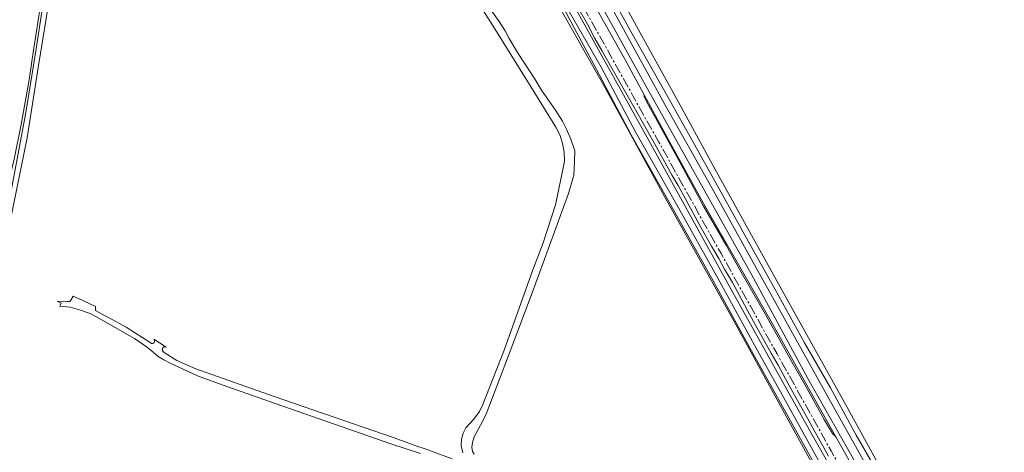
# Model space of a CAD drawing. Header units: metres. Extents: x 152610 to 160096, y 456114 to 462495.
# Tile 169 of 256: x 156078 to 156563, y 459770 to 459983. Entities that reach past the tile are written whole.
import ezdxf

# ---------------------------------------------------------------- set-up
doc = ezdxf.new("R2010")
doc.units = ezdxf.units.M
doc.header["$LTSCALE"] = 0.5
doc.linetypes.add('AM-AS-SO', pattern=[16, 10, -2, 2, -2])
for name, color, linetype, lineweight in [('B-PV-AM-AS_SPOOR_TREIN-G', 10, 'AM-AS-SO', 18), ('B-PV-GR-GRAS-GV', 251, 'CONTINUOUS', 13), ('B-PV-GR-GROENVOORZIENING-GV', 251, 'CONTINUOUS', 18), ('B-PV-OG-TERREIN_BEGROEID-GV', 251, 'CONTINUOUS', 18), ('B-PV-OG-TERREIN_OEVER-GV', 251, 'CONTINUOUS', 18), ('B-PV-OG-WATER_SLOOT-GV', 251, 'CONTINUOUS', 18), ('B-PV-VH-HALFVERHARDING-GV', 251, 'CONTINUOUS', 18), ('B-PV-VH-ONVERHARD_ZAND-GV', 251, 'CONTINUOUS', 18), ('B-PV-VH-OPENVERHARDING_BETONSTRAATSTEEN-GV', 251, 'CONTINUOUS', 18)]:
    doc.layers.add(name, color=color, linetype=linetype, lineweight=lineweight)

msp = doc.modelspace()

# ---------------------------------------------------------------- linework, layer by layer
at = {"layer": 'B-PV-AM-AS_SPOOR_TREIN-G', "flags": 128}
msp.add_lwpolyline([(156643.196, 459474.478), (156640.264, 459479.721), (156634.605, 459489.783), (156625.666, 459505.821), (156614.507, 459525.763), (156605.986, 459541.047), (156595.849, 459559.197), (156584.193, 459580.089), (156571.197, 459603.404), (156555.764, 459631.011), (156540.281, 459658.71), (156529.69, 459677.68), (156517.249, 459700.046), (156502.708, 459725.935), (156490.408, 459747.991), (156477.985, 459770.218), (156465.167, 459793.21), (156451.316, 459817.96), (156438.21, 459841.42), (156423.548, 459867.689), (156409.08, 459893.528), (156393.082, 459922.221), (156380.408, 459944.844), (156366.26, 459970.323), (156352.401, 459994.857), (156339.202, 460018.742), (156327.136, 460040.329), (156309.674, 460071.618), (156295.548, 460096.787), (156279.195, 460126.128), (156267.28, 460147.477), (156253.882, 460171.497), (156238.888, 460198.336), (156222.944, 460226.888), (156204.983, 460259.071), (156195.644, 460275.849), (156179.337, 460305.042), (156165.724, 460329.395), (156152.617, 460352.907)], dxfattribs=at)
at = {"layer": 'B-PV-GR-GRAS-GV', "flags": 128}
for points in [[(156352.076, 460006.337), (156376.345, 459963.132), (156385.837, 459945.607), (156396.66, 459925.625), (156414.982, 459892.101), (156432.277, 459862.056), (156448.349, 459834.004), (156473.704, 459788.827), (156480.28, 459777.21), (156520.751, 459705.709), (156540.453, 459670.286), (156543.999, 459663.911), (156566.8, 459622.65)], [(156573.174, 459616.535), (156552.228, 459653.913), (156522.996, 459707.103), (156513.44, 459724.22), (156500, 459746.688), (156466.416, 459805.871), (156438.56, 459857.351), (156387.495, 459948.488), (156358.963, 460000)]]:
    msp.add_lwpolyline(points, dxfattribs=at)
at = {"layer": 'B-PV-GR-GROENVOORZIENING-GV', "flags": 128}
for points in [[(156476.604, 459767.677), (156472.397, 459775.336), (156469.538, 459780.312), (156466.527, 459785.943), (156459.93, 459797.721), (156455.427, 459805.624), (156451.781, 459812.356), (156448.333, 459818.29), (156444.706, 459825.077), (156439.77, 459833.913), (156436.8, 459839.392), (156434.023, 459844.567), (156429.326, 459853.07), (156425.412, 459859.677), (156422.555, 459864.948), (156419.072, 459871.056), (156413.193, 459881.192), (156406.299, 459893.967), (156402.606, 459900.931), (156399.684, 459905.774), (156395.173, 459913.936), (156389.255, 459924.498), (156382.926, 459935.817), (156380.013, 459940.824), (156370.768, 459957.248), (156365.009, 459967.415), (156361.331, 459973.707), (156357.906, 459980.4), (156352.842, 459989.291)], [(156352.38, 459987.218), (156388.071, 459923.044), (156427.815, 459851.258), (156468.849, 459777.8), (156486.298, 459746.933), (156487.935, 459744.037), (156499.999, 459721.762), (156596, 459551.11)]]:
    msp.add_lwpolyline(points, dxfattribs=at)
at = {"layer": 'B-PV-OG-TERREIN_BEGROEID-GV', "flags": 128}
msp.add_lwpolyline([(156088.571, 459991.96), (156085.591, 459972.744), (156084.972, 459968.746), (156082.659, 459952.946), (156078.693, 459930.985), (156075.283, 459913.825), (156069.851, 459891.307), (156065.858, 459869.199), (156068.154, 459868.659), (156074.35, 459900.873), (156080.818, 459935.828), (156083.344, 459951.046), (156086.189, 459968.2), (156089.305, 459988.575)], dxfattribs=at)
at = {"layer": 'B-PV-OG-TERREIN_OEVER-GV', "flags": 128}
for points in [[(156337.879, 460000), (156366.544, 459949.043), (156395.768, 459895.589), (156430.141, 459833.861), (156454.944, 459788.804), (156469.973, 459761.486), (156479.108, 459746.551), (156482.602, 459740.837), (156499.645, 459709.43), (156500, 459708.823), (156528.747, 459658.779), (156529.866, 459656.831), (156545.007, 459629.054), (156547.073, 459625.509), (156561.719, 459600.377), (156578.147, 459569.104)], [(156575.406, 459576.775), (156532.921, 459653.519), (156500, 459709.63), (156483.074, 459741.284), (156480.896, 459744.963), (156470.714, 459762.158), (156469.352, 459764.613), (156451.5, 459796.551), (156437.887, 459820.962), (156419.791, 459853.984), (156399.584, 459890.166), (156379.419, 459925.861), (156362.302, 459957.993), (156339.914, 460000)], [(156341.295, 460000), (156364.584, 459959.24), (156381.698, 459927.112), (156401.851, 459891.439), (156422.066, 459855.243), (156440.163, 459822.22), (156453.77, 459797.818), (156471.623, 459765.878), (156479.713, 459751.304), (156482.884, 459746.166), (156484.949, 459742.819), (156500, 459715.082), (156534.226, 459654.26), (156576.719, 459577.5)], [(156358.963, 460000), (156387.495, 459948.488), (156438.56, 459857.351), (156466.416, 459805.871), (156500, 459746.688), (156513.44, 459724.22), (156515.273, 459721.156), (156522.996, 459707.103), (156552.228, 459653.913), (156573.174, 459616.535)], [(156563.573, 459640.797), (156541.414, 459681.123), (156522.32, 459715.505), (156500, 459754.41), (156493.08, 459766.98), (156476.875, 459796.075), (156454.886, 459835.501), (156436.95, 459867.778), (156419.09, 459899.755), (156396.013, 459940.819), (156373.858, 459981.205), (156363.661, 460000)], [(156366.528, 460000), (156379.97, 459975.705), (156396.024, 459947.301), (156411.586, 459919.352), (156425.272, 459894.869), (156437.135, 459873.523), (156450.423, 459849.67), (156464.875, 459823.427), (156477.62, 459801.265), (156490.325, 459778.021), (156500, 459761.223), (156523.093, 459721.04), (156579.513, 459618.998)], [(156600.855, 459584.34), (156544.458, 459685.734), (156537.603, 459698.084), (156521.252, 459727.542), (156517.707, 459733.944), (156508.817, 459750), (156500, 459766.039), (156486.232, 459791.084), (156457.94, 459841.867), (156449.565, 459856.999), (156446.961, 459861.704), (156440.386, 459873.584), (156420.695, 459909.195), (156403.484, 459940.545), (156383.904, 459976.067), (156370.927, 460000)], [(156596, 459551.11), (156499.999, 459721.762), (156487.935, 459744.037), (156486.298, 459746.933), (156468.849, 459777.8), (156427.815, 459851.258), (156388.071, 459923.044), (156352.38, 459987.218)]]:
    msp.add_lwpolyline(points, dxfattribs=at)
at = {"layer": 'B-PV-OG-WATER_SLOOT-GV', "flags": 128}
for points in [[(156363.661, 460000), (156373.858, 459981.205), (156396.013, 459940.819), (156419.09, 459899.755), (156436.95, 459867.778), (156454.886, 459835.501), (156476.875, 459796.075), (156493.08, 459766.98), (156500, 459754.41), (156522.32, 459715.505), (156541.414, 459681.123), (156563.573, 459640.797)], [(156579.513, 459618.998), (156523.093, 459721.04), (156500, 459761.223), (156490.325, 459778.021), (156477.62, 459801.265), (156464.875, 459823.427), (156450.423, 459849.67), (156437.135, 459873.523), (156425.272, 459894.869), (156411.586, 459919.352), (156396.024, 459947.301), (156379.97, 459975.705), (156366.528, 460000)]]:
    msp.add_lwpolyline(points, dxfattribs=at)
at = {"layer": 'B-PV-VH-HALFVERHARDING-GV', "flags": 128}
for points in [[(156520.751, 459705.709), (156480.28, 459777.21), (156478.691, 459778.705), (156474.775, 459785.302), (156464.354, 459804.067), (156458.634, 459814.122), (156452.604, 459824.763), (156446.29, 459836.209), (156433.699, 459858.258), (156426.213, 459871.508), (156422.648, 459877.834), (156415.127, 459890.749), (156407.834, 459904.195), (156405.236, 459909.067), (156387.75, 459940.898), (156385.805, 459944.554), (156385.837, 459945.607), (156376.345, 459963.132), (156352.076, 460006.337)], [(156352.842, 459989.291), (156357.906, 459980.4), (156361.331, 459973.707), (156365.009, 459967.415), (156370.768, 459957.248), (156380.013, 459940.824), (156382.926, 459935.817), (156389.255, 459924.498), (156395.173, 459913.936), (156399.684, 459905.774), (156402.606, 459900.931), (156406.299, 459893.967), (156413.193, 459881.192), (156419.072, 459871.056), (156422.555, 459864.948), (156425.412, 459859.677), (156429.326, 459853.07), (156434.023, 459844.567), (156436.8, 459839.392), (156439.77, 459833.913), (156444.706, 459825.077), (156448.333, 459818.29), (156451.781, 459812.356), (156455.427, 459805.624), (156459.93, 459797.721), (156466.527, 459785.943), (156469.538, 459780.312), (156472.397, 459775.336), (156476.604, 459767.677)]]:
    msp.add_lwpolyline(points, dxfattribs=at)
at = {"layer": 'B-PV-VH-ONVERHARD_ZAND-GV', "flags": 128}
for points in [[(156300.169, 459997.002), (156310.538, 459980.663), (156330.131, 459949.392), (156342.312, 459929.607), (156344.374, 459925.483), (156345.593, 459921.561), (156346.335, 459917.269), (156346.547, 459912.977), (156345.425, 459907.23), (156344.798, 459904.022), (156342.111, 459891.342), (156335.839, 459872.193), (156330.996, 459859.346), (156316.756, 459819.862), (156306.315, 459793.024), (156304.619, 459789.635), (156301.822, 459785.822), (156297.923, 459781.501), (156296.567, 459778.959), (156295.804, 459775.993), (156295.634, 459772.689), (156296.398, 459769.27)], [(156089.305, 459988.575), (156086.189, 459968.2), (156083.344, 459951.046), (156080.818, 459935.828), (156074.35, 459900.873), (156068.154, 459868.659), (156070.262, 459868.044), (156072.83, 459880.822), (156081.6, 459924.469), (156087.313, 459959.977), (156089.373, 459972.947), (156091.806, 459988.27)], [(156301.975, 459768.637), (156301.154, 459769.983), (156300.935, 459772.095), (156301.203, 459774.345), (156302.007, 459777.184), (156305.062, 459782.862), (156307.957, 459788.273), (156319.825, 459819.386), (156330.659, 459848.033), (156335.942, 459862.837), (156348.509, 459897.058), (156350.72, 459904.455), (156351.201, 459906.061), (156351.467, 459912.583), (156351.6, 459917.965), (156349.636, 459923.698), (156347.442, 459928.615), (156345.515, 459932.569), (156342.121, 459938.063), (156335.141, 459947.963), (156332.041, 459953.11), (156323.442, 459966.49), (156319.23, 459973.286), (156317.339, 459977.065), (156313.989, 459982.27), (156310.628, 459986.936)]]:
    msp.add_lwpolyline(points, dxfattribs=at)
at = {"layer": 'B-PV-VH-OPENVERHARDING_BETONSTRAATSTEEN-GV', "flags": 128}
msp.add_lwpolyline([(156291.194, 459766.258), (156277.34, 459771.311), (156274.295, 459772.421), (156262.587, 459776.691), (156202.96, 459797.138), (156164.752, 459810.565), (156155.528, 459814.772), (156149.69, 459818.314), (156149.13, 459818.717), (156148.553, 459819.262), (156148.402, 459819.512), (156148.306, 459819.789), (156148.272, 459820.08), (156148.299, 459820.371), (156148.387, 459820.65), (156148.532, 459820.904), (156148.727, 459821.122), (156148.964, 459821.294), (156149.231, 459821.413), (156149.518, 459821.472), (156149.558, 459821.471), (156149.811, 459821.469), (156150.096, 459821.405), (156150.327, 459821.287), (156149.721, 459821.665), (156144.047, 459825.202), (156144.226, 459825.031), (156144.364, 459824.826), (156144.456, 459824.597), (156144.497, 459824.353), (156144.486, 459824.106), (156144.423, 459823.867), (156144.31, 459823.647), (156144.296, 459823.629), (156144.154, 459823.456), (156143.961, 459823.302), (156143.739, 459823.192), (156143.499, 459823.132), (156143.252, 459823.124), (156143.009, 459823.169), (156142.781, 459823.264), (156130.407, 459831.212), (156122.076, 459835.738), (156120.137, 459836.792), (156115.342, 459839.408), (156115.398, 459841.367), (156109.035, 459844.315), (156104.373, 459846.497), (156103.189, 459844.509), (156102.767, 459843.777), (156101.602, 459843.865), (156096.441, 459843.909), (156098.411, 459843.038), (156097.744, 459841.412), (156102.787, 459840.982), (156107.433, 459839.709), (156112.751, 459837.933), (156115.44, 459836.475), (156134.572, 459825.6), (156141.035, 459821.169), (156143.809, 459818.835), (156146.212, 459816.772), (156149.054, 459815.047), (156152.201, 459813.39), (156156.038, 459811.54), (156165.656, 459807.111), (156177.849, 459802.751), (156204.395, 459793.358), (156232.716, 459783.596), (156260.873, 459773.763), (156275.632, 459768.878)], dxfattribs=at)

doc.saveas('drawing.dxf')
